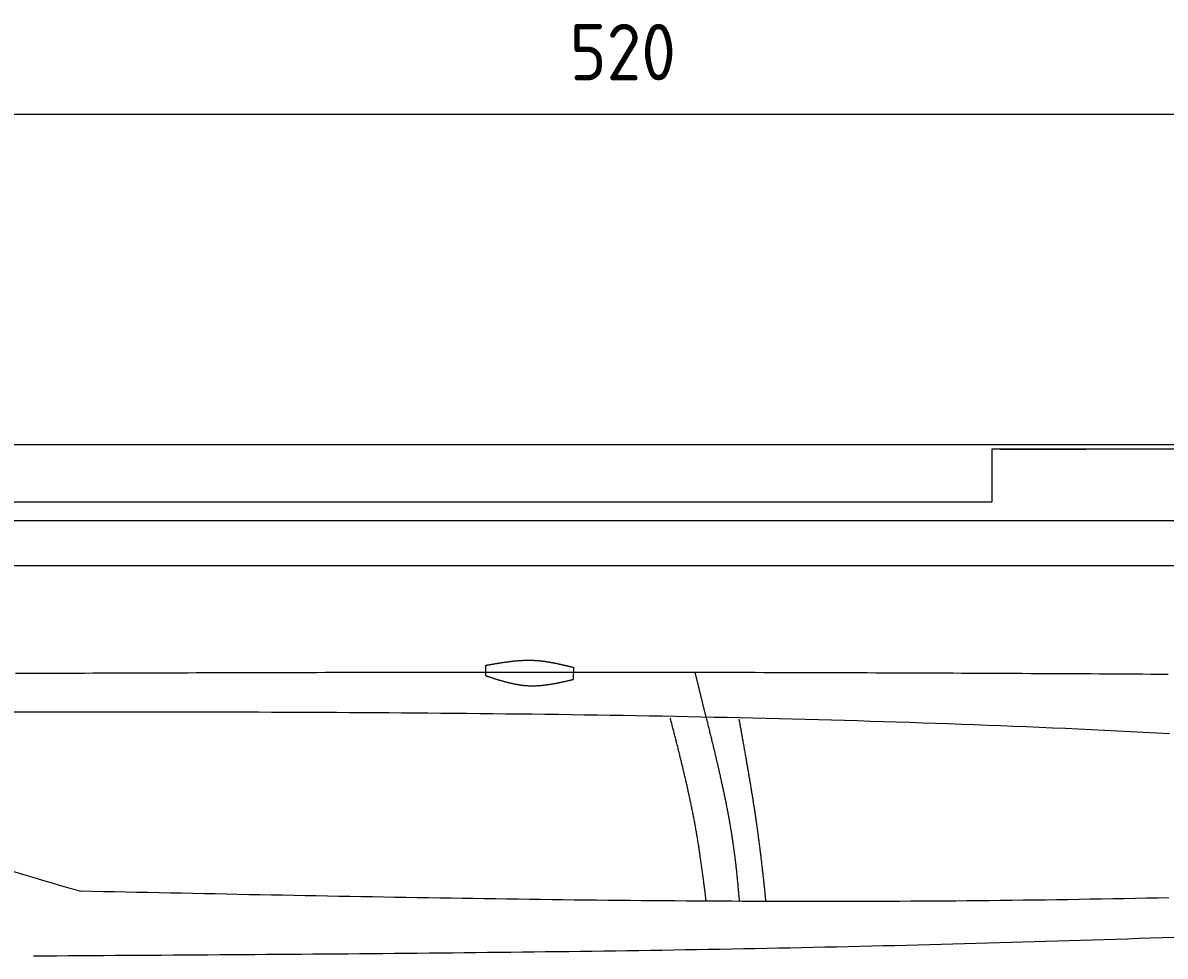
# Model space of a CAD drawing. Extents: x 715 to 7297, y 217 to 5760.
# Tile 73 of 89: x 2921 to 4338, y 4602 to 5760. Entities that reach past the tile are written whole.
import ezdxf

# ---------------------------------------------------------------- set-up
doc = ezdxf.new("R2010")
doc.units = 0
doc.layers.get('0').update_dxf_attribs({"linetype": 'CONTINUOUS'})
doc.layers.get('DEFPOINTS').update_dxf_attribs({"linetype": 'CONTINUOUS'})
doc.layers.add('4', color=3, linetype='CONTINUOUS')
doc.layers.add('CAR', color=1, linetype='CONTINUOUS')
doc.styles.get("Standard").update_dxf_attribs({"font": 'ISOCP.SHX'})
doc.dimstyles.get("Standard").update_dxf_attribs({"dimtxt": 2.5, "dimasz": 2.5, "dimexe": 1.25, "dimexo": 0.625, "dimtad": 1, "dimcen": 2.5, "dimazin": 3, "dimtfac": 1, "dimtmove": 0, "dimatfit": 3})

# ---------------------------------------------------------------- blocks, each defined once
blk = doc.blocks.new('*U15')
at = {"layer": '4', "color": 2}
blk.add_text('520', height=70, dxfattribs=at).set_placement((3599.2, 5688.9))
blk = doc.blocks.new('PUNKT')
at = {"layer": '4', "color": 0, "linetype": 'BYBLOCK'}
blk.add_line((-0.5, 0), (-1, 0), dxfattribs=at)
at = {"layer": '4', "color": 0, "linetype": 'BYBLOCK', "const_width": 0.5}
blk.add_lwpolyline([(-0.25, 0, 1), (0.25, 0, 1)], format="xyb", close=True, dxfattribs=at)
blk = doc.blocks.new('*D5')
at = {"layer": '4'}
for p, q in [((1072.8, 5207.3), (1072.8, 5686.9)), ((6272.8, 5207.3), (6272.8, 5686.9)), ((1112.8, 5646.9), (6232.8, 5646.9))]:
    blk.add_line(p, q, dxfattribs=at)
at = {"layer": 'DEFPOINTS', "color": 0}
for p in [(6272.8, 5646.9), (1072.8, 5187.3), (6272.8, 5187.3)]:
    blk.add_point(p, dxfattribs=at)
blk.add_blockref('*U15', (0, 0))
at = {"layer": '4', "xscale": 40, "yscale": 40, "zscale": 40, "rotation": 180}
blk.add_blockref('PUNKT', (1072.8, 5646.9), dxfattribs=at)
at = {"layer": '4', "xscale": 40, "yscale": 40, "zscale": 40}
blk.add_blockref('PUNKT', (6272.8, 5646.9), dxfattribs=at)

msp = doc.modelspace()

# ---------------------------------------------------------------- linework, layer by layer
for p, q in [((1372.775, 5237.271), (4772.775, 5237.271)), ((4717.775, 5231.271), (4122.776, 5231.271)), ((4122.776, 5231.271), (4122.776, 5165.771)), ((4132.776, 5231.271), (4239.235, 5231.271)), ((4122.776, 5165.771), (1832.775, 5165.771)), ((4551.187, 5142.271), (1454.174, 5142.271)), ((4266.543, 5142.271), (4266.246, 5142.271)), ((4266.543, 5142.271), (4266.543, 5142.271)), ((1171.717, 5087.271), (6020.522, 5087.271))]:
    msp.add_line(p, q)
at = {"layer": 'CAR'}
msp.add_line((3768.644, 4898.912), (3754.704, 4954.704), dxfattribs=at)
for points in [[(3495.036, 4950.365), (3495.281, 4963.299)], [(3603.81, 4960.666), (3603.527, 4945.689)]]:
    msp.add_lwpolyline(points, dxfattribs=at)
for points in [[(3495.28, 4963.3, 0), (3495.97, 4963.42, 0), (3496.66, 4963.54, 0), (3497.35, 4963.67, 0), (3498.03, 4963.79, 0), (3498.72, 4963.91, 0), (3499.41, 4964.03, 0), (3500.1, 4964.15, 0), (3500.79, 4964.27, 0), (3501.48, 4964.39, 0), (3502.16, 4964.52, 0), (3502.85, 4964.64, 0), (3503.54, 4964.75, 0), (3504.23, 4964.87, 0), (3504.92, 4964.99, 0), (3505.61, 4965.11, 0), (3506.29, 4965.23, 0), (3506.98, 4965.34, 0), (3507.67, 4965.46, 0), (3508.36, 4965.58, 0), (3509.05, 4965.69, 0), (3509.74, 4965.8, 0), (3510.42, 4965.92, 0), (3511.11, 4966.03, 0), (3511.8, 4966.14, 0), (3512.49, 4966.25, 0), (3513.17, 4966.36, 0), (3513.86, 4966.47, 0), (3514.55, 4966.57, 0), (3515.24, 4966.68, 0), (3515.93, 4966.78, 0), (3516.61, 4966.89, 0), (3517.3, 4966.99, 0), (3517.99, 4967.09, 0), (3518.68, 4967.19, 0), (3519.36, 4967.29, 0), (3520.05, 4967.38, 0), (3520.74, 4967.48, 0), (3521.43, 4967.57, 0), (3522.11, 4967.67, 0), (3522.8, 4967.76, 0), (3523.49, 4967.85, 0), (3524.17, 4967.93, 0), (3524.86, 4968.02, 0), (3525.55, 4968.1, 0), (3526.23, 4968.18, 0), (3526.92, 4968.26, 0), (3527.61, 4968.34, 0), (3528.29, 4968.42, 0), (3528.98, 4968.49, 0), (3529.67, 4968.56, 0), (3530.35, 4968.64, 0), (3531.04, 4968.7, 0), (3531.72, 4968.77, 0), (3532.41, 4968.83, 0), (3533.1, 4968.9, 0), (3533.78, 4968.95, 0), (3534.47, 4969.01, 0), (3535.15, 4969.07, 0), (3535.84, 4969.12, 0), (3536.52, 4969.17, 0), (3537.21, 4969.22, 0), (3537.89, 4969.26, 0), (3538.58, 4969.31, 0), (3539.26, 4969.35, 0), (3539.95, 4969.38, 0), (3540.63, 4969.42, 0), (3541.32, 4969.45, 0), (3542, 4969.48, 0), (3542.69, 4969.51, 0), (3543.37, 4969.53, 0), (3544.06, 4969.55, 0), (3544.74, 4969.57, 0), (3545.42, 4969.58, 0), (3546.11, 4969.6, 0), (3546.79, 4969.61, 0), (3547.48, 4969.61, 0), (3548.16, 4969.62, 0), (3548.84, 4969.62, 0), (3549.53, 4969.61, 0), (3550.21, 4969.61, 0), (3550.89, 4969.6, 0), (3551.57, 4969.58, 0), (3552.26, 4969.57, 0), (3552.94, 4969.55, 0), (3553.62, 4969.52, 0), (3554.3, 4969.5, 0), (3554.99, 4969.47, 0), (3555.67, 4969.43, 0), (3556.35, 4969.4, 0), (3557.03, 4969.36, 0), (3557.71, 4969.31, 0), (3558.39, 4969.26, 0), (3559.07, 4969.21, 0), (3559.75, 4969.16, 0), (3560.44, 4969.1, 0), (3561.12, 4969.04, 0), (3561.8, 4968.97, 0), (3562.48, 4968.9, 0), (3563.16, 4968.83, 0), (3563.84, 4968.76, 0), (3564.52, 4968.68, 0), (3565.2, 4968.6, 0), (3565.88, 4968.51, 0), (3566.56, 4968.43, 0), (3567.24, 4968.34, 0), (3567.92, 4968.24, 0), (3568.6, 4968.15, 0), (3569.27, 4968.05, 0), (3569.95, 4967.95, 0), (3570.63, 4967.85, 0), (3571.31, 4967.74, 0), (3571.99, 4967.63, 0), (3572.67, 4967.52, 0), (3573.35, 4967.41, 0), (3574.03, 4967.29, 0), (3574.7, 4967.18, 0), (3575.38, 4967.06, 0), (3576.06, 4966.93, 0), (3576.74, 4966.81, 0), (3577.42, 4966.68, 0), (3578.09, 4966.55, 0), (3578.77, 4966.42, 0), (3579.45, 4966.29, 0), (3580.13, 4966.16, 0), (3580.8, 4966.02, 0), (3581.48, 4965.88, 0), (3582.16, 4965.74, 0), (3582.84, 4965.6, 0), (3583.51, 4965.46, 0), (3584.19, 4965.31, 0), (3584.87, 4965.17, 0), (3585.55, 4965.02, 0), (3586.22, 4964.87, 0), (3586.9, 4964.72, 0), (3587.58, 4964.57, 0), (3588.25, 4964.41, 0), (3588.93, 4964.26, 0), (3589.61, 4964.1, 0), (3590.28, 4963.95, 0), (3590.96, 4963.79, 0), (3591.64, 4963.63, 0), (3592.31, 4963.47, 0), (3592.99, 4963.31, 0), (3593.67, 4963.15, 0), (3594.34, 4962.99, 0), (3595.02, 4962.83, 0), (3595.69, 4962.66, 0), (3596.37, 4962.5, 0), (3597.05, 4962.33, 0), (3597.72, 4962.17, 0), (3598.4, 4962, 0), (3599.08, 4961.84, 0), (3599.75, 4961.67, 0), (3600.43, 4961.5, 0), (3601.11, 4961.34, 0), (3601.78, 4961.17, 0), (3602.46, 4961, 0), (3603.13, 4960.83, 0), (3603.81, 4960.67, 0)], [(2911.85, 4953.38, 0), (2922.52, 4953.42, 0), (2933.19, 4953.46, 0), (2943.86, 4953.5, 0), (2954.53, 4953.54, 0), (2965.2, 4953.58, 0), (2975.87, 4953.62, 0), (2986.53, 4953.66, 0), (2997.2, 4953.7, 0), (3007.87, 4953.74, 0), (3018.54, 4953.77, 0), (3029.21, 4953.81, 0), (3039.88, 4953.85, 0), (3050.55, 4953.88, 0), (3061.22, 4953.92, 0), (3071.89, 4953.95, 0), (3082.56, 4953.99, 0), (3093.23, 4954.02, 0), (3103.9, 4954.05, 0), (3114.57, 4954.09, 0), (3125.24, 4954.12, 0), (3135.91, 4954.15, 0), (3146.57, 4954.18, 0), (3157.24, 4954.21, 0), (3167.91, 4954.24, 0), (3178.58, 4954.27, 0), (3189.25, 4954.3, 0), (3199.92, 4954.32, 0), (3210.59, 4954.35, 0), (3221.26, 4954.38, 0), (3231.93, 4954.4, 0), (3242.6, 4954.43, 0), (3253.27, 4954.45, 0), (3263.94, 4954.48, 0), (3274.61, 4954.5, 0), (3285.28, 4954.52, 0), (3295.95, 4954.55, 0), (3306.61, 4954.57, 0), (3317.28, 4954.59, 0), (3327.95, 4954.61, 0), (3338.62, 4954.63, 0), (3349.29, 4954.64, 0), (3359.96, 4954.66, 0), (3370.63, 4954.68, 0), (3381.3, 4954.69, 0), (3391.97, 4954.71, 0), (3402.64, 4954.72, 0), (3413.31, 4954.74, 0), (3423.98, 4954.75, 0), (3434.65, 4954.76, 0), (3445.32, 4954.77, 0), (3455.99, 4954.78, 0), (3466.65, 4954.79, 0), (3477.32, 4954.8, 0), (3487.99, 4954.81, 0), (3498.66, 4954.82, 0), (3509.33, 4954.82, 0), (3520, 4954.83, 0), (3530.67, 4954.83, 0), (3541.34, 4954.84, 0), (3552.01, 4954.84, 0), (3562.68, 4954.84, 0), (3573.35, 4954.84, 0), (3584.02, 4954.84, 0), (3594.69, 4954.84, 0), (3605.36, 4954.84, 0), (3616.02, 4954.83, 0), (3626.69, 4954.83, 0), (3637.36, 4954.82, 0), (3648.03, 4954.82, 0), (3658.7, 4954.81, 0), (3669.37, 4954.8, 0), (3680.04, 4954.8, 0), (3690.71, 4954.79, 0), (3701.38, 4954.77, 0), (3712.05, 4954.76, 0), (3722.72, 4954.75, 0), (3733.39, 4954.74, 0), (3744.06, 4954.72, 0), (3754.73, 4954.7, 0), (3765.39, 4954.69, 0), (3776.06, 4954.67, 0), (3786.73, 4954.65, 0), (3797.4, 4954.63, 0), (3808.07, 4954.61, 0), (3818.74, 4954.58, 0), (3829.41, 4954.56, 0), (3840.08, 4954.54, 0), (3850.75, 4954.51, 0), (3861.42, 4954.48, 0), (3872.09, 4954.45, 0), (3882.76, 4954.43, 0), (3893.43, 4954.4, 0), (3904.09, 4954.37, 0), (3914.76, 4954.33, 0), (3925.43, 4954.3, 0), (3936.1, 4954.27, 0), (3946.77, 4954.23, 0), (3957.44, 4954.2, 0), (3968.11, 4954.16, 0), (3978.78, 4954.12, 0), (3989.45, 4954.08, 0), (4000.12, 4954.04, 0), (4010.79, 4954, 0), (4021.46, 4953.96, 0), (4032.13, 4953.92, 0), (4042.79, 4953.88, 0), (4053.46, 4953.83, 0), (4064.13, 4953.79, 0), (4074.8, 4953.74, 0), (4085.47, 4953.7, 0), (4096.14, 4953.65, 0), (4106.81, 4953.6, 0), (4117.48, 4953.55, 0), (4128.15, 4953.5, 0), (4138.82, 4953.45, 0), (4149.49, 4953.4, 0), (4160.16, 4953.35, 0), (4170.82, 4953.29, 0), (4181.49, 4953.24, 0), (4192.16, 4953.19, 0), (4202.83, 4953.13, 0), (4213.5, 4953.07, 0), (4224.17, 4953.02, 0), (4234.84, 4952.96, 0), (4245.51, 4952.9, 0), (4256.18, 4952.84, 0), (4266.85, 4952.78, 0), (4277.52, 4952.72, 0), (4288.19, 4952.66, 0), (4298.85, 4952.6, 0), (4309.52, 4952.54, 0), (4320.19, 4952.48, 0), (4330.86, 4952.41, 0), (4341.53, 4952.35, 0)], [(3495.04, 4950.37, 0), (3495.71, 4950.14, 0), (3496.38, 4949.92, 0), (3497.06, 4949.7, 0), (3497.73, 4949.48, 0), (3498.4, 4949.26, 0), (3499.08, 4949.04, 0), (3499.75, 4948.82, 0), (3500.42, 4948.61, 0), (3501.1, 4948.39, 0), (3501.77, 4948.17, 0), (3502.45, 4947.95, 0), (3503.12, 4947.74, 0), (3503.79, 4947.52, 0), (3504.47, 4947.31, 0), (3505.14, 4947.09, 0), (3505.81, 4946.88, 0), (3506.49, 4946.67, 0), (3507.16, 4946.46, 0), (3507.84, 4946.25, 0), (3508.51, 4946.04, 0), (3509.18, 4945.83, 0), (3509.86, 4945.62, 0), (3510.53, 4945.42, 0), (3511.21, 4945.21, 0), (3511.88, 4945.01, 0), (3512.56, 4944.81, 0), (3513.23, 4944.61, 0), (3513.91, 4944.41, 0), (3514.58, 4944.22, 0), (3515.25, 4944.02, 0), (3515.93, 4943.83, 0), (3516.6, 4943.64, 0), (3517.28, 4943.45, 0), (3517.95, 4943.27, 0), (3518.63, 4943.08, 0), (3519.3, 4942.9, 0), (3519.98, 4942.72, 0), (3520.66, 4942.54, 0), (3521.33, 4942.37, 0), (3522.01, 4942.2, 0), (3522.68, 4942.03, 0), (3523.36, 4941.86, 0), (3524.03, 4941.69, 0), (3524.71, 4941.53, 0), (3525.39, 4941.37, 0), (3526.06, 4941.21, 0), (3526.74, 4941.06, 0), (3527.42, 4940.91, 0), (3528.09, 4940.76, 0), (3528.77, 4940.61, 0), (3529.45, 4940.47, 0), (3530.13, 4940.33, 0), (3530.8, 4940.19, 0), (3531.48, 4940.06, 0), (3532.16, 4939.93, 0), (3532.84, 4939.81, 0), (3533.51, 4939.68, 0), (3534.19, 4939.56, 0), (3534.87, 4939.45, 0), (3535.55, 4939.34, 0), (3536.23, 4939.23, 0), (3536.91, 4939.12, 0), (3537.59, 4939.02, 0), (3538.26, 4938.92, 0), (3538.94, 4938.83, 0), (3539.62, 4938.74, 0), (3540.3, 4938.66, 0), (3540.98, 4938.57, 0), (3541.66, 4938.5, 0), (3542.34, 4938.42, 0), (3543.02, 4938.36, 0), (3543.7, 4938.29, 0), (3544.39, 4938.23, 0), (3545.07, 4938.18, 0), (3545.75, 4938.13, 0), (3546.43, 4938.08, 0), (3547.11, 4938.04, 0), (3547.79, 4938, 0), (3548.48, 4937.97, 0), (3549.16, 4937.94, 0), (3549.84, 4937.92, 0), (3550.52, 4937.9, 0), (3551.21, 4937.89, 0), (3551.89, 4937.88, 0), (3552.57, 4937.87, 0), (3553.26, 4937.87, 0), (3553.94, 4937.88, 0), (3554.62, 4937.89, 0), (3555.31, 4937.9, 0), (3555.99, 4937.92, 0), (3556.68, 4937.94, 0), (3557.36, 4937.96, 0), (3558.05, 4937.99, 0), (3558.73, 4938.02, 0), (3559.42, 4938.06, 0), (3560.1, 4938.1, 0), (3560.79, 4938.14, 0), (3561.48, 4938.19, 0), (3562.16, 4938.24, 0), (3562.85, 4938.3, 0), (3563.53, 4938.36, 0), (3564.22, 4938.42, 0), (3564.91, 4938.48, 0), (3565.59, 4938.55, 0), (3566.28, 4938.62, 0), (3566.97, 4938.7, 0), (3567.66, 4938.78, 0), (3568.34, 4938.86, 0), (3569.03, 4938.94, 0), (3569.72, 4939.03, 0), (3570.41, 4939.12, 0), (3571.09, 4939.21, 0), (3571.78, 4939.31, 0), (3572.47, 4939.41, 0), (3573.16, 4939.51, 0), (3573.85, 4939.61, 0), (3574.54, 4939.72, 0), (3575.23, 4939.82, 0), (3575.91, 4939.94, 0), (3576.6, 4940.05, 0), (3577.29, 4940.16, 0), (3577.98, 4940.28, 0), (3578.67, 4940.4, 0), (3579.36, 4940.53, 0), (3580.05, 4940.65, 0), (3580.74, 4940.78, 0), (3581.43, 4940.9, 0), (3582.12, 4941.03, 0), (3582.81, 4941.17, 0), (3583.5, 4941.3, 0), (3584.19, 4941.44, 0), (3584.88, 4941.57, 0), (3585.57, 4941.71, 0), (3586.26, 4941.85, 0), (3586.95, 4941.99, 0), (3587.64, 4942.14, 0), (3588.33, 4942.28, 0), (3589.02, 4942.43, 0), (3589.71, 4942.58, 0), (3590.4, 4942.72, 0), (3591.09, 4942.87, 0), (3591.78, 4943.02, 0), (3592.47, 4943.18, 0), (3593.16, 4943.33, 0), (3593.85, 4943.48, 0), (3594.54, 4943.64, 0), (3595.24, 4943.79, 0), (3595.93, 4943.95, 0), (3596.62, 4944.1, 0), (3597.31, 4944.26, 0), (3598, 4944.42, 0), (3598.69, 4944.58, 0), (3599.38, 4944.73, 0), (3600.07, 4944.89, 0), (3600.76, 4945.05, 0), (3601.45, 4945.21, 0), (3602.14, 4945.37, 0), (3602.84, 4945.53, 0), (3603.53, 4945.69, 0)], [(4343.21, 4878.45, 0), (4327.09, 4879.29, 0), (4310.97, 4880.11, 0), (4294.85, 4880.92, 0), (4278.73, 4881.71, 0), (4262.61, 4882.48, 0), (4246.48, 4883.23, 0), (4230.36, 4883.97, 0), (4214.23, 4884.7, 0), (4198.11, 4885.4, 0), (4181.98, 4886.09, 0), (4165.85, 4886.77, 0), (4149.72, 4887.43, 0), (4133.59, 4888.07, 0), (4117.46, 4888.7, 0), (4101.33, 4889.32, 0), (4085.19, 4889.92, 0), (4069.06, 4890.5, 0), (4052.92, 4891.07, 0), (4036.79, 4891.63, 0), (4020.65, 4892.17, 0), (4004.52, 4892.69, 0), (3988.38, 4893.21, 0), (3972.24, 4893.71, 0), (3956.1, 4894.19, 0), (3939.96, 4894.67, 0), (3923.82, 4895.13, 0), (3907.68, 4895.57, 0), (3891.54, 4896.01, 0), (3875.39, 4896.43, 0), (3859.25, 4896.84, 0), (3843.1, 4897.24, 0), (3826.96, 4897.62, 0), (3810.81, 4897.99, 0), (3794.67, 4898.35, 0), (3778.52, 4898.7, 0), (3762.37, 4899.04, 0), (3746.22, 4899.37, 0), (3730.07, 4899.68, 0), (3713.92, 4899.99, 0), (3697.77, 4900.28, 0), (3681.62, 4900.57, 0), (3665.47, 4900.84, 0), (3649.32, 4901.1, 0), (3633.17, 4901.36, 0), (3617.01, 4901.6, 0), (3600.86, 4901.83, 0), (3584.7, 4902.06, 0), (3568.55, 4902.27, 0), (3552.39, 4902.48, 0), (3536.24, 4902.67, 0), (3520.08, 4902.86, 0), (3503.93, 4903.04, 0), (3487.77, 4903.21, 0), (3471.61, 4903.37, 0), (3455.45, 4903.52, 0), (3439.29, 4903.67, 0), (3423.13, 4903.81, 0), (3406.97, 4903.94, 0), (3390.81, 4904.06, 0), (3374.65, 4904.18, 0), (3358.49, 4904.29, 0), (3342.33, 4904.39, 0), (3326.17, 4904.48, 0), (3310.01, 4904.57, 0), (3293.85, 4904.65, 0), (3277.68, 4904.73, 0), (3261.52, 4904.8, 0), (3245.36, 4904.86, 0), (3229.19, 4904.92, 0), (3213.03, 4904.98, 0), (3196.86, 4905.02, 0), (3180.7, 4905.06, 0), (3164.53, 4905.1, 0), (3148.37, 4905.13, 0), (3132.2, 4905.16, 0), (3116.04, 4905.19, 0), (3099.87, 4905.2, 0), (3083.71, 4905.22, 0), (3067.54, 4905.23, 0), (3051.37, 4905.24, 0), (3035.21, 4905.24, 0), (3019.04, 4905.24, 0), (3002.87, 4905.24, 0), (2986.7, 4905.23, 0), (2970.54, 4905.22, 0), (2954.37, 4905.21, 0), (2938.2, 4905.19, 0), (2922.03, 4905.18, 0), (2905.86, 4905.16, 0)], [(3768.4, 4670.89, 0), (3768.23, 4672.34, 0), (3768.06, 4673.79, 0), (3767.89, 4675.25, 0), (3767.72, 4676.7, 0), (3767.55, 4678.15, 0), (3767.37, 4679.61, 0), (3767.2, 4681.06, 0), (3767.02, 4682.51, 0), (3766.85, 4683.96, 0), (3766.67, 4685.42, 0), (3766.49, 4686.87, 0), (3766.31, 4688.32, 0), (3766.13, 4689.78, 0), (3765.95, 4691.23, 0), (3765.76, 4692.68, 0), (3765.58, 4694.14, 0), (3765.39, 4695.59, 0), (3765.21, 4697.04, 0), (3765.02, 4698.5, 0), (3764.83, 4699.95, 0), (3764.64, 4701.4, 0), (3764.45, 4702.86, 0), (3764.25, 4704.31, 0), (3764.06, 4705.76, 0), (3763.86, 4707.21, 0), (3763.67, 4708.67, 0), (3763.47, 4710.12, 0), (3763.27, 4711.57, 0), (3763.07, 4713.03, 0), (3762.87, 4714.48, 0), (3762.66, 4715.93, 0), (3762.46, 4717.38, 0), (3762.25, 4718.84, 0), (3762.04, 4720.29, 0), (3761.83, 4721.74, 0), (3761.62, 4723.19, 0), (3761.41, 4724.64, 0), (3761.2, 4726.1, 0), (3760.98, 4727.55, 0), (3760.76, 4729, 0), (3760.54, 4730.45, 0), (3760.32, 4731.9, 0), (3760.1, 4733.35, 0), (3759.88, 4734.8, 0), (3759.65, 4736.25, 0), (3759.43, 4737.7, 0), (3759.2, 4739.15, 0), (3758.97, 4740.6, 0), (3758.73, 4742.05, 0), (3758.5, 4743.5, 0), (3758.26, 4744.95, 0), (3758.03, 4746.4, 0), (3757.79, 4747.85, 0), (3757.55, 4749.29, 0), (3757.3, 4750.74, 0), (3757.06, 4752.19, 0), (3756.81, 4753.64, 0), (3756.56, 4755.08, 0), (3756.31, 4756.53, 0), (3756.06, 4757.98, 0), (3755.81, 4759.42, 0), (3755.55, 4760.87, 0), (3755.29, 4762.31, 0), (3755.03, 4763.76, 0), (3754.77, 4765.2, 0), (3754.5, 4766.65, 0), (3754.24, 4768.09, 0), (3753.97, 4769.54, 0), (3753.7, 4770.98, 0), (3753.42, 4772.42, 0), (3753.15, 4773.86, 0), (3752.87, 4775.31, 0), (3752.59, 4776.75, 0), (3752.31, 4778.19, 0), (3752.03, 4779.63, 0), (3751.74, 4781.07, 0), (3751.45, 4782.51, 0), (3751.17, 4783.95, 0), (3750.88, 4785.39, 0), (3750.58, 4786.83, 0), (3750.29, 4788.26, 0), (3749.99, 4789.7, 0), (3749.69, 4791.14, 0), (3749.39, 4792.57, 0), (3749.09, 4794.01, 0), (3748.79, 4795.44, 0), (3748.49, 4796.88, 0), (3748.18, 4798.31, 0), (3747.87, 4799.74, 0), (3747.56, 4801.18, 0), (3747.25, 4802.61, 0), (3746.94, 4804.04, 0), (3746.62, 4805.47, 0), (3746.31, 4806.9, 0), (3745.99, 4808.33, 0), (3745.67, 4809.76, 0), (3745.35, 4811.18, 0), (3745.03, 4812.61, 0), (3744.71, 4814.04, 0), (3744.39, 4815.46, 0), (3744.06, 4816.89, 0), (3743.74, 4818.31, 0), (3743.41, 4819.73, 0), (3743.08, 4821.16, 0), (3742.75, 4822.58, 0), (3742.42, 4824, 0), (3742.09, 4825.42, 0), (3741.76, 4826.84, 0), (3741.42, 4828.26, 0), (3741.09, 4829.67, 0), (3740.75, 4831.09, 0), (3740.42, 4832.5, 0), (3740.08, 4833.92, 0), (3739.74, 4835.33, 0), (3739.4, 4836.74, 0), (3739.06, 4838.16, 0), (3738.72, 4839.57, 0), (3738.38, 4840.98, 0), (3738.04, 4842.38, 0), (3737.69, 4843.79, 0), (3737.35, 4845.2, 0), (3737, 4846.6, 0), (3736.66, 4848.01, 0), (3736.31, 4849.41, 0), (3735.97, 4850.81, 0), (3735.62, 4852.22, 0), (3735.27, 4853.62, 0), (3734.92, 4855.02, 0), (3734.58, 4856.41, 0), (3734.23, 4857.81, 0), (3733.88, 4859.21, 0), (3733.53, 4860.6, 0), (3733.18, 4861.99, 0), (3732.83, 4863.39, 0), (3732.48, 4864.78, 0), (3732.13, 4866.17, 0), (3731.77, 4867.56, 0), (3731.42, 4868.94, 0), (3731.07, 4870.33, 0), (3730.72, 4871.71, 0), (3730.37, 4873.1, 0), (3730.01, 4874.48, 0), (3729.66, 4875.86, 0), (3729.31, 4877.24, 0), (3728.96, 4878.62, 0), (3728.61, 4880, 0), (3728.25, 4881.37, 0), (3727.9, 4882.75, 0), (3727.55, 4884.12, 0), (3727.2, 4885.49, 0), (3726.84, 4886.86, 0), (3726.49, 4888.23, 0), (3726.14, 4889.6, 0), (3725.79, 4890.97, 0), (3725.44, 4892.33, 0), (3725.09, 4893.69, 0), (3724.74, 4895.06, 0), (3724.39, 4896.42, 0), (3724.04, 4897.78, 0)], [(3809.85, 4670.46, 0), (3809.73, 4671.92, 0), (3809.61, 4673.37, 0), (3809.49, 4674.83, 0), (3809.37, 4676.29, 0), (3809.25, 4677.75, 0), (3809.13, 4679.2, 0), (3809, 4680.66, 0), (3808.88, 4682.12, 0), (3808.75, 4683.57, 0), (3808.62, 4685.03, 0), (3808.49, 4686.49, 0), (3808.35, 4687.94, 0), (3808.22, 4689.4, 0), (3808.08, 4690.85, 0), (3807.95, 4692.31, 0), (3807.81, 4693.76, 0), (3807.67, 4695.22, 0), (3807.52, 4696.67, 0), (3807.38, 4698.13, 0), (3807.23, 4699.58, 0), (3807.09, 4701.03, 0), (3806.94, 4702.49, 0), (3806.79, 4703.94, 0), (3806.63, 4705.39, 0), (3806.48, 4706.85, 0), (3806.32, 4708.3, 0), (3806.16, 4709.75, 0), (3806, 4711.2, 0), (3805.84, 4712.65, 0), (3805.68, 4714.11, 0), (3805.51, 4715.56, 0), (3805.34, 4717.01, 0), (3805.17, 4718.46, 0), (3805, 4719.91, 0), (3804.82, 4721.36, 0), (3804.64, 4722.8, 0), (3804.46, 4724.25, 0), (3804.28, 4725.7, 0), (3804.1, 4727.15, 0), (3803.91, 4728.6, 0), (3803.72, 4730.05, 0), (3803.53, 4731.49, 0), (3803.34, 4732.94, 0), (3803.14, 4734.39, 0), (3802.95, 4735.83, 0), (3802.75, 4737.28, 0), (3802.54, 4738.72, 0), (3802.34, 4740.17, 0), (3802.13, 4741.61, 0), (3801.92, 4743.06, 0), (3801.71, 4744.5, 0), (3801.49, 4745.94, 0), (3801.27, 4747.39, 0), (3801.05, 4748.83, 0), (3800.83, 4750.27, 0), (3800.6, 4751.71, 0), (3800.37, 4753.15, 0), (3800.14, 4754.6, 0), (3799.91, 4756.04, 0), (3799.68, 4757.48, 0), (3799.44, 4758.92, 0), (3799.2, 4760.36, 0), (3798.96, 4761.8, 0), (3798.71, 4763.24, 0), (3798.47, 4764.67, 0), (3798.22, 4766.11, 0), (3797.97, 4767.55, 0), (3797.71, 4768.99, 0), (3797.46, 4770.43, 0), (3797.2, 4771.86, 0), (3796.94, 4773.3, 0), (3796.68, 4774.74, 0), (3796.42, 4776.17, 0), (3796.15, 4777.61, 0), (3795.88, 4779.04, 0), (3795.61, 4780.48, 0), (3795.34, 4781.91, 0), (3795.07, 4783.35, 0), (3794.79, 4784.78, 0), (3794.51, 4786.22, 0), (3794.23, 4787.65, 0), (3793.95, 4789.08, 0), (3793.67, 4790.52, 0), (3793.39, 4791.95, 0), (3793.1, 4793.38, 0), (3792.81, 4794.82, 0), (3792.52, 4796.25, 0), (3792.23, 4797.68, 0), (3791.94, 4799.11, 0), (3791.64, 4800.54, 0), (3791.34, 4801.97, 0), (3791.05, 4803.4, 0), (3790.75, 4804.84, 0), (3790.44, 4806.27, 0), (3790.14, 4807.7, 0), (3789.84, 4809.13, 0), (3789.53, 4810.56, 0), (3789.22, 4811.99, 0), (3788.92, 4813.41, 0), (3788.6, 4814.84, 0), (3788.29, 4816.27, 0), (3787.98, 4817.7, 0), (3787.67, 4819.13, 0), (3787.35, 4820.56, 0), (3787.03, 4821.99, 0), (3786.72, 4823.41, 0), (3786.4, 4824.84, 0), (3786.07, 4826.27, 0), (3785.75, 4827.7, 0), (3785.43, 4829.12, 0), (3785.11, 4830.55, 0), (3784.78, 4831.98, 0), (3784.45, 4833.4, 0), (3784.13, 4834.83, 0), (3783.8, 4836.26, 0), (3783.47, 4837.68, 0), (3783.14, 4839.11, 0), (3782.81, 4840.54, 0), (3782.47, 4841.96, 0), (3782.14, 4843.39, 0), (3781.8, 4844.81, 0), (3781.47, 4846.24, 0), (3781.13, 4847.66, 0), (3780.8, 4849.09, 0), (3780.46, 4850.51, 0), (3780.12, 4851.94, 0), (3779.78, 4853.36, 0), (3779.44, 4854.79, 0), (3779.1, 4856.21, 0), (3778.76, 4857.64, 0), (3778.41, 4859.06, 0), (3778.07, 4860.48, 0), (3777.73, 4861.91, 0), (3777.38, 4863.33, 0), (3777.04, 4864.76, 0), (3776.69, 4866.18, 0), (3776.35, 4867.6, 0), (3776, 4869.03, 0), (3775.65, 4870.45, 0), (3775.31, 4871.87, 0), (3774.96, 4873.3, 0), (3774.61, 4874.72, 0), (3774.26, 4876.14, 0), (3773.91, 4877.57, 0), (3773.56, 4878.99, 0), (3773.21, 4880.41, 0), (3772.86, 4881.84, 0), (3772.51, 4883.26, 0), (3772.16, 4884.68, 0), (3771.81, 4886.11, 0), (3771.46, 4887.53, 0), (3771.11, 4888.95, 0), (3770.76, 4890.37, 0), (3770.4, 4891.8, 0), (3770.05, 4893.22, 0), (3769.7, 4894.64, 0), (3769.35, 4896.07, 0), (3769, 4897.49, 0), (3768.64, 4898.91, 0)], [(3842.67, 4670.45, 0), (3842.53, 4671.89, 0), (3842.38, 4673.32, 0), (3842.24, 4674.76, 0), (3842.09, 4676.19, 0), (3841.94, 4677.63, 0), (3841.8, 4679.07, 0), (3841.65, 4680.5, 0), (3841.5, 4681.94, 0), (3841.35, 4683.37, 0), (3841.2, 4684.81, 0), (3841.05, 4686.24, 0), (3840.89, 4687.68, 0), (3840.74, 4689.12, 0), (3840.59, 4690.55, 0), (3840.43, 4691.99, 0), (3840.28, 4693.43, 0), (3840.12, 4694.86, 0), (3839.97, 4696.3, 0), (3839.81, 4697.74, 0), (3839.65, 4699.17, 0), (3839.49, 4700.61, 0), (3839.34, 4702.05, 0), (3839.18, 4703.48, 0), (3839.01, 4704.92, 0), (3838.85, 4706.36, 0), (3838.69, 4707.79, 0), (3838.53, 4709.23, 0), (3838.36, 4710.67, 0), (3838.2, 4712.1, 0), (3838.03, 4713.54, 0), (3837.87, 4714.98, 0), (3837.7, 4716.41, 0), (3837.53, 4717.85, 0), (3837.36, 4719.29, 0), (3837.19, 4720.72, 0), (3837.02, 4722.16, 0), (3836.85, 4723.59, 0), (3836.67, 4725.03, 0), (3836.5, 4726.47, 0), (3836.32, 4727.9, 0), (3836.15, 4729.34, 0), (3835.97, 4730.78, 0), (3835.79, 4732.21, 0), (3835.61, 4733.65, 0), (3835.43, 4735.08, 0), (3835.25, 4736.52, 0), (3835.07, 4737.96, 0), (3834.89, 4739.39, 0), (3834.7, 4740.83, 0), (3834.52, 4742.26, 0), (3834.33, 4743.7, 0), (3834.14, 4745.13, 0), (3833.95, 4746.57, 0), (3833.76, 4748, 0), (3833.57, 4749.44, 0), (3833.38, 4750.87, 0), (3833.19, 4752.31, 0), (3832.99, 4753.74, 0), (3832.8, 4755.17, 0), (3832.6, 4756.61, 0), (3832.4, 4758.04, 0), (3832.2, 4759.48, 0), (3832, 4760.91, 0), (3831.8, 4762.34, 0), (3831.6, 4763.78, 0), (3831.39, 4765.21, 0), (3831.19, 4766.64, 0), (3830.98, 4768.07, 0), (3830.77, 4769.51, 0), (3830.57, 4770.94, 0), (3830.36, 4772.37, 0), (3830.15, 4773.8, 0), (3829.94, 4775.23, 0), (3829.72, 4776.66, 0), (3829.51, 4778.09, 0), (3829.3, 4779.52, 0), (3829.08, 4780.95, 0), (3828.86, 4782.38, 0), (3828.65, 4783.81, 0), (3828.43, 4785.24, 0), (3828.21, 4786.67, 0), (3827.99, 4788.1, 0), (3827.77, 4789.52, 0), (3827.55, 4790.95, 0), (3827.32, 4792.38, 0), (3827.1, 4793.8, 0), (3826.88, 4795.23, 0), (3826.65, 4796.66, 0), (3826.43, 4798.08, 0), (3826.2, 4799.51, 0), (3825.97, 4800.93, 0), (3825.74, 4802.36, 0), (3825.51, 4803.78, 0), (3825.28, 4805.2, 0), (3825.05, 4806.62, 0), (3824.82, 4808.05, 0), (3824.59, 4809.47, 0), (3824.36, 4810.89, 0), (3824.13, 4812.31, 0), (3823.89, 4813.73, 0), (3823.66, 4815.15, 0), (3823.42, 4816.57, 0), (3823.19, 4817.99, 0), (3822.95, 4819.4, 0), (3822.71, 4820.82, 0), (3822.48, 4822.24, 0), (3822.24, 4823.66, 0), (3822, 4825.07, 0), (3821.76, 4826.49, 0), (3821.52, 4827.9, 0), (3821.28, 4829.31, 0), (3821.04, 4830.73, 0), (3820.8, 4832.14, 0), (3820.56, 4833.55, 0), (3820.32, 4834.96, 0), (3820.08, 4836.37, 0), (3819.83, 4837.78, 0), (3819.59, 4839.19, 0), (3819.35, 4840.6, 0), (3819.1, 4842.01, 0), (3818.86, 4843.41, 0), (3818.61, 4844.82, 0), (3818.37, 4846.23, 0), (3818.12, 4847.63, 0), (3817.88, 4849.04, 0), (3817.63, 4850.44, 0), (3817.39, 4851.84, 0), (3817.14, 4853.24, 0), (3816.89, 4854.64, 0), (3816.65, 4856.04, 0), (3816.4, 4857.44, 0), (3816.15, 4858.84, 0), (3815.91, 4860.24, 0), (3815.66, 4861.64, 0), (3815.41, 4863.03, 0), (3815.16, 4864.43, 0), (3814.92, 4865.82, 0), (3814.67, 4867.22, 0), (3814.42, 4868.61, 0), (3814.17, 4870, 0), (3813.92, 4871.39, 0), (3813.68, 4872.78, 0), (3813.43, 4874.17, 0), (3813.18, 4875.56, 0), (3812.93, 4876.94, 0), (3812.68, 4878.33, 0), (3812.43, 4879.72, 0), (3812.19, 4881.1, 0), (3811.94, 4882.48, 0), (3811.69, 4883.87, 0), (3811.44, 4885.25, 0), (3811.19, 4886.63, 0), (3810.94, 4888.01, 0), (3810.7, 4889.39, 0), (3810.45, 4890.76, 0), (3810.2, 4892.14, 0), (3809.95, 4893.51, 0), (3809.71, 4894.89, 0), (3809.46, 4896.26, 0)], [(4342.33, 4674.9, 0), (4328.42, 4674.6, 0), (4314.51, 4674.31, 0), (4300.6, 4674.03, 0), (4286.69, 4673.76, 0), (4272.78, 4673.49, 0), (4258.87, 4673.24, 0), (4244.95, 4673, 0), (4231.04, 4672.76, 0), (4217.13, 4672.54, 0), (4203.22, 4672.32, 0), (4189.31, 4672.12, 0), (4175.39, 4671.93, 0), (4161.48, 4671.74, 0), (4147.57, 4671.57, 0), (4133.66, 4671.41, 0), (4119.74, 4671.26, 0), (4105.83, 4671.12, 0), (4091.92, 4670.99, 0), (4078.01, 4670.87, 0), (4064.09, 4670.77, 0), (4050.18, 4670.67, 0), (4036.27, 4670.58, 0), (4022.35, 4670.5, 0), (4008.44, 4670.43, 0), (3994.53, 4670.38, 0), (3980.61, 4670.33, 0), (3966.7, 4670.29, 0), (3952.78, 4670.26, 0), (3938.87, 4670.24, 0), (3924.96, 4670.23, 0), (3911.04, 4670.22, 0), (3897.13, 4670.23, 0), (3883.21, 4670.24, 0), (3869.3, 4670.27, 0), (3855.38, 4670.3, 0), (3841.47, 4670.34, 0), (3827.55, 4670.39, 0), (3813.64, 4670.44, 0), (3799.72, 4670.5, 0), (3785.81, 4670.58, 0), (3771.89, 4670.65, 0), (3757.98, 4670.74, 0), (3744.06, 4670.83, 0), (3730.15, 4670.94, 0), (3716.23, 4671.04, 0), (3702.32, 4671.16, 0), (3688.4, 4671.28, 0), (3674.49, 4671.41, 0), (3660.57, 4671.54, 0), (3646.66, 4671.68, 0), (3632.74, 4671.83, 0), (3618.82, 4671.98, 0), (3604.91, 4672.14, 0), (3590.99, 4672.31, 0), (3577.08, 4672.48, 0), (3563.16, 4672.65, 0), (3549.24, 4672.84, 0), (3535.33, 4673.02, 0), (3521.41, 4673.22, 0), (3507.49, 4673.41, 0), (3493.58, 4673.62, 0), (3479.66, 4673.82, 0), (3465.74, 4674.03, 0), (3451.83, 4674.25, 0), (3437.91, 4674.47, 0), (3423.99, 4674.7, 0), (3410.08, 4674.92, 0), (3396.16, 4675.16, 0), (3382.24, 4675.39, 0), (3368.33, 4675.63, 0), (3354.41, 4675.88, 0), (3340.49, 4676.13, 0), (3326.58, 4676.38, 0), (3312.66, 4676.63, 0), (3298.74, 4676.89, 0), (3284.83, 4677.15, 0), (3270.91, 4677.41, 0), (3256.99, 4677.68, 0), (3243.07, 4677.94, 0), (3229.16, 4678.21, 0), (3215.24, 4678.49, 0), (3201.32, 4678.76, 0), (3187.41, 4679.04, 0), (3173.49, 4679.32, 0), (3159.57, 4679.6, 0), (3145.65, 4679.88, 0), (3131.74, 4680.16, 0), (3117.82, 4680.45, 0), (3103.9, 4680.73, 0), (3089.98, 4681.02, 0), (3076.07, 4681.31, 0), (3062.15, 4681.6, 0), (3048.23, 4681.89, 0), (3034.32, 4682.18, 0), (3020.4, 4682.47, 0), (3006.48, 4682.76, 0), (2992.56, 4683.05, 0)], [(4348.52, 4625.65, 0), (4334.09, 4625.16, 0), (4319.67, 4624.68, 0), (4305.24, 4624.2, 0), (4290.81, 4623.72, 0), (4276.39, 4623.25, 0), (4261.96, 4622.79, 0), (4247.54, 4622.33, 0), (4233.11, 4621.88, 0), (4218.68, 4621.43, 0), (4204.26, 4620.99, 0), (4189.83, 4620.56, 0), (4175.4, 4620.13, 0), (4160.98, 4619.7, 0), (4146.55, 4619.28, 0), (4132.12, 4618.87, 0), (4117.7, 4618.46, 0), (4103.27, 4618.06, 0), (4088.84, 4617.67, 0), (4074.41, 4617.28, 0), (4059.99, 4616.9, 0), (4045.56, 4616.53, 0), (4031.13, 4616.16, 0), (4016.7, 4615.8, 0), (4002.27, 4615.44, 0), (3987.84, 4615.09, 0), (3973.42, 4614.75, 0), (3958.99, 4614.42, 0), (3944.56, 4614.09, 0), (3930.13, 4613.77, 0), (3915.7, 4613.45, 0), (3901.27, 4613.15, 0), (3886.84, 4612.85, 0), (3872.41, 4612.55, 0), (3857.98, 4612.26, 0), (3843.55, 4611.98, 0), (3829.12, 4611.7, 0), (3814.69, 4611.43, 0), (3800.26, 4611.17, 0), (3785.83, 4610.91, 0), (3771.39, 4610.66, 0), (3756.96, 4610.41, 0), (3742.53, 4610.17, 0), (3728.1, 4609.94, 0), (3713.67, 4609.71, 0), (3699.24, 4609.48, 0), (3684.81, 4609.26, 0), (3670.37, 4609.05, 0), (3655.94, 4608.84, 0), (3641.51, 4608.63, 0), (3627.08, 4608.43, 0), (3612.64, 4608.23, 0), (3598.21, 4608.04, 0), (3583.78, 4607.86, 0), (3569.35, 4607.67, 0), (3554.91, 4607.49, 0), (3540.48, 4607.32, 0), (3526.05, 4607.15, 0), (3511.61, 4606.98, 0), (3497.18, 4606.82, 0), (3482.75, 4606.66, 0), (3468.31, 4606.51, 0), (3453.88, 4606.36, 0), (3439.45, 4606.21, 0), (3425.01, 4606.07, 0), (3410.58, 4605.93, 0), (3396.15, 4605.79, 0), (3381.71, 4605.65, 0), (3367.28, 4605.52, 0), (3352.84, 4605.39, 0), (3338.41, 4605.27, 0), (3323.98, 4605.15, 0), (3309.54, 4605.02, 0), (3295.11, 4604.91, 0), (3280.67, 4604.79, 0), (3266.24, 4604.68, 0), (3251.8, 4604.57, 0), (3237.37, 4604.46, 0), (3222.94, 4604.35, 0), (3208.5, 4604.25, 0), (3194.07, 4604.14, 0), (3179.63, 4604.04, 0), (3165.2, 4603.94, 0), (3150.76, 4603.84, 0), (3136.33, 4603.75, 0), (3121.89, 4603.65, 0), (3107.46, 4603.56, 0), (3093.02, 4603.47, 0), (3078.59, 4603.37, 0), (3064.15, 4603.28, 0), (3049.72, 4603.19, 0), (3035.28, 4603.1, 0), (3020.85, 4603.02, 0), (3006.41, 4602.93, 0), (2991.98, 4602.84, 0), (2977.54, 4602.75, 0), (2963.11, 4602.67, 0), (2948.67, 4602.58, 0), (2934.24, 4602.49, 0)]]:
    msp.add_polyline3d(points, dxfattribs=at)
msp.add_arc((4700.118, 10640.364), 6197.207, 250.355167, 254.006031, dxfattribs=at)

# ---------------------------------------------------------------- dimensions: what is measured, and where the dimension line sits
at = {"layer": '4'}
dim = msp.add_linear_dim(base=(6272.775, 5646.871), p1=(1072.775, 5187.271), p2=(6272.775, 5187.271), dimstyle='Standard', override={"dimtad": 3}, dxfattribs=at)
dim.commit()
dim.dimension.update_dxf_attribs({"geometry": '*D5', "text_midpoint": (3672.775, 5723.946), "dimtype": 128})

doc.saveas('drawing.dxf')
